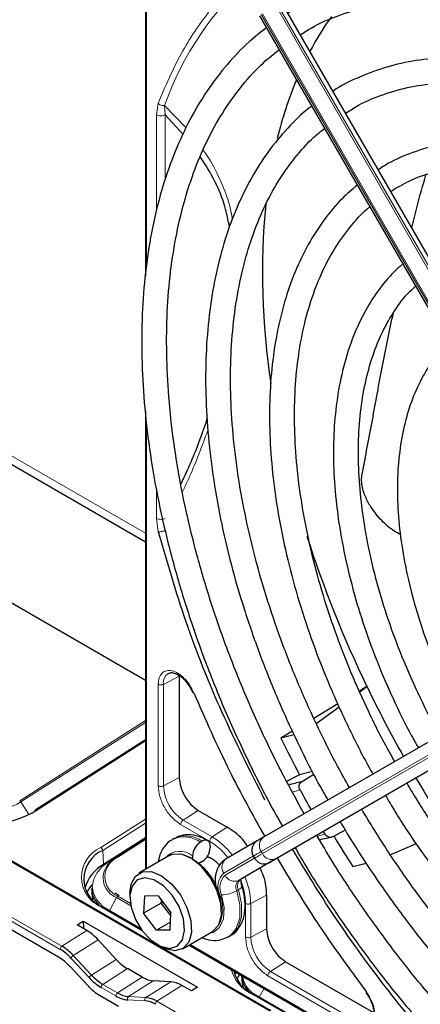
# Paper-space layout 'Blatt4' of a CAD drawing. Header units: millimetres. Extents: x 5 to 418, y 2 to 292.
# Tile 72 of 117: x 129 to 134, y 200 to 213. Entities that reach past the tile are written whole.
import ezdxf

# ---------------------------------------------------------------- set-up
doc = ezdxf.new("R2010")
doc.units = ezdxf.units.MM

psp = doc.layouts.new('Blatt4')

# ---------------------------------------------------------------- linework, layer by layer
at = {"color": 7, "linetype": 'Continuous', "lineweight": 25}
for p, q in [((130.513, 215.092), (130.513, 209.597)), ((136.334, 206.327), (132.338, 213.249)), ((132.038, 213.076), (136.034, 206.154)), ((131.017, 211.489), (130.777, 211.754)), ((122.179, 210.861), (130.513, 206.05)), ((130.513, 207.796), (130.513, 201.674)), ((130.513, 204.197), (128.567, 205.32)), ((132.191, 199.786), (123.234, 204.957)), ((136.089, 204.412), (132.092, 202.105)), ((130.966, 204.257), (130.966, 202.901)), ((131.116, 204.099), (131.145, 204.034)), ((136.279, 204.137), (132.283, 201.83)), ((133.474, 204.118), (133.373, 204.057)), ((133.378, 204.048), (133.474, 204.118)), ((133.085, 203.884), (132.764, 203.691)), ((132.795, 203.624), (133.102, 203.847)), ((132.479, 203.519), (132.324, 203.426)), ((132.5, 203.473), (132.324, 203.426)), ((130.513, 203.403), (129.041, 202.464)), ((129.353, 200.503), (124.788, 203.139)), ((132.573, 202.937), (132.401, 202.847)), ((132.745, 202.983), (132.573, 202.937)), ((132.599, 202.844), (132.765, 202.945)), ((128.996, 202.426), (129.035, 202.45)), ((131.219, 202.463), (131.608, 202.239)), ((132.914, 202.147), (132.894, 202.182)), ((133.183, 202.199), (133.016, 202.108)), ((130.513, 202.095), (129.954, 201.739)), ((130.513, 202.091), (130.029, 201.782)), ((130.897, 202.088), (130.874, 202.074)), ((131.272, 202.051), (131.249, 202.037)), ((131.378, 201.99), (131.378, 201.962)), ((132.006, 202.055), (131.592, 201.816)), ((134.132, 202.018), (133.79, 201.868)), ((130.827, 201.855), (130.427, 201.624)), ((131.143, 201.854), (131.143, 201.826)), ((131.955, 201.852), (131.972, 201.823)), ((131.272, 201.779), (131.249, 201.765)), ((131.339, 201.847), (131.378, 201.833)), ((132.196, 201.78), (131.783, 201.541)), ((132.244, 201.807), (132.183, 201.772)), ((133.285, 201.713), (133.465, 201.756)), ((129.795, 201.418), (129.796, 201.348)), ((129.796, 201.348), (129.811, 201.263)), ((130.161, 201.321), (130.111, 201.355)), ((130.306, 201.357), (130.306, 201.302)), ((132.133, 201.329), (132.133, 200.88)), ((130.5, 201.319), (130.489, 201.089)), ((130.725, 201.225), (130.489, 201.089)), ((130.682, 201.321), (130.5, 201.319)), ((130.682, 201.321), (130.853, 201.094)), ((130.725, 201.225), (130.727, 201.261)), ((130.75, 201.231), (130.725, 201.225)), ((130.851, 201.058), (130.725, 201.225)), ((130.452, 200.88), (129.937, 201.178)), ((130.661, 200.862), (130.489, 201.089)), ((130.843, 200.864), (130.853, 201.094)), ((129.601, 200.933), (129.681, 200.984)), ((129.73, 200.859), (129.601, 200.933)), ((129.681, 200.984), (131.209, 200.103)), ((129.681, 200.984), (129.685, 200.885)), ((130.847, 200.97), (130.661, 200.862)), ((130.467, 200.859), (130.449, 200.869)), ((130.843, 200.864), (130.661, 200.862)), ((131.01, 200.613), (131.411, 200.845)), ((130.122, 200.473), (129.881, 200.735)), ((130.671, 200.67), (130.718, 200.642)), ((131.624, 200.775), (131.647, 200.789)), ((131.096, 200.663), (136.395, 197.604)), ((132.386, 200.442), (133.56, 199.764)), ((129.504, 200.38), (129.747, 200.119)), ((130.47, 200.235), (130.272, 200.349)), ((130.852, 200.175), (130.619, 200.186)), ((131.798, 200.258), (131.8, 200.192)), ((131.8, 200.192), (131.815, 200.107)), ((131.129, 200.051), (131, 200.126)), ((131.209, 200.103), (131.129, 200.051)), ((132.471, 199.715), (131.94, 200.021)), ((133.457, 200.031), (133.498, 199.973)), ((129.898, 199.995), (130.154, 199.848))]:
    psp.add_line(p, q, dxfattribs=at)
at = {"color": 7, "linetype": 'Continuous', "lineweight": 18}
for p, q in [((130.528, 215.076), (130.528, 209.751)), ((136.256, 206.282), (132.259, 213.204)), ((132.283, 213.218), (136.279, 206.296)), ((136.058, 206.168), (132.061, 213.09)), ((132.078, 213.1), (136.075, 206.177)), ((130.661, 211.754), (130.684, 211.906)), ((131.058, 211.579), (130.77, 211.876)), ((130.777, 211.754), (130.77, 211.876)), ((130.661, 210.462), (130.661, 211.754)), ((130.777, 210.885), (130.777, 211.754)), ((122.277, 210.917), (130.513, 206.163)), ((130.528, 207.648), (130.528, 201.682)), ((130.661, 206.363), (130.661, 206.749)), ((130.684, 206.185), (130.661, 206.363)), ((132.173, 199.784), (123.217, 204.955)), ((130.966, 204.257), (130.754, 204.146)), ((132.061, 201.913), (136.058, 204.221)), ((130.685, 202.791), (130.685, 204.147)), ((130.754, 202.79), (130.754, 204.146)), ((136.075, 204.192), (132.078, 201.885)), ((132.259, 201.816), (136.256, 204.124)), ((128.833, 202.592), (130.513, 203.664)), ((130.513, 203.636), (128.85, 202.575)), ((124.776, 203.316), (129.398, 200.647)), ((130.513, 203.391), (129.058, 202.463)), ((129.376, 200.606), (124.753, 203.274)), ((130.966, 202.901), (130.754, 202.79)), ((132.58, 202.737), (132.477, 202.708)), ((128.955, 202.406), (128.85, 202.575)), ((131.219, 202.463), (131.017, 202.334)), ((129.918, 201.966), (130.513, 202.345)), ((130.513, 202.29), (129.943, 201.926)), ((131.372, 202.05), (130.984, 202.274)), ((131.406, 202.11), (131.017, 202.334)), ((131.608, 202.239), (131.406, 202.11)), ((132.809, 202.119), (132.914, 202.147)), ((130.513, 202.091), (130.029, 201.782)), ((130.127, 201.838), (130.513, 202.084)), ((130.513, 202.072), (130.143, 201.836)), ((129.954, 201.739), (129.943, 201.926)), ((131.561, 201.625), (131.955, 201.852)), ((132.078, 201.885), (132.061, 201.913)), ((129.955, 201.718), (129.954, 201.739)), ((130.029, 201.782), (130.127, 201.838)), ((130.029, 201.782), (130.029, 201.782)), ((131.971, 201.823), (131.578, 201.596)), ((131.759, 201.527), (132.173, 201.766)), ((132.212, 201.789), (132.272, 201.823)), ((132.272, 201.823), (132.275, 201.825)), ((131.783, 201.541), (131.759, 201.527)), ((131.758, 201.404), (131.734, 201.39)), ((131.92, 201.219), (132.133, 201.329)), ((130.032, 201.123), (130.127, 201.3)), ((130.318, 201.19), (130.127, 201.3)), ((130.143, 201.319), (130.312, 201.221)), ((131.852, 200.771), (131.852, 201.22)), ((131.92, 200.77), (131.92, 201.219)), ((130.449, 200.869), (129.919, 201.175)), ((129.73, 200.859), (129.398, 200.647)), ((131.92, 200.77), (132.133, 200.88)), ((129.881, 200.735), (129.549, 200.524)), ((131.111, 200.672), (136.253, 197.703)), ((129.76, 200.23), (129.517, 200.491)), ((129.549, 200.524), (129.792, 200.263)), ((130.122, 200.473), (129.792, 200.263)), ((132.386, 200.442), (132.184, 200.313)), ((130.272, 200.349), (129.943, 200.139)), ((133.358, 199.636), (132.184, 200.313)), ((130.47, 200.235), (130.142, 200.025)), ((130.619, 200.186), (130.289, 199.976)), ((130.852, 200.175), (130.521, 199.963)), ((133.324, 199.575), (132.15, 200.253)), ((130.119, 199.984), (129.921, 200.098)), ((129.943, 200.139), (130.142, 200.025)), ((131, 200.126), (130.668, 199.914)), ((132.453, 199.713), (131.922, 200.019)), ((132.035, 199.966), (132.099, 200.084)), ((130.508, 199.919), (130.277, 199.931)), ((130.289, 199.976), (130.521, 199.963)), ((130.668, 199.914), (131.565, 199.396))]:
    psp.add_line(p, q, dxfattribs=at)
at = {"color": 7, "linetype": 'Continuous', "lineweight": 25, "flags": 128}
for points in [[(132.092, 202.105), (132.069, 202.091), (132.049, 202.08), (132.033, 202.07), (132.021, 202.064), (132.017, 202.061)], [(131.411, 200.845), (131.416, 200.848), (131.493, 200.932), (131.529, 201.062), (131.521, 201.223), (131.47, 201.398), (131.38, 201.568), (131.262, 201.714), (131.129, 201.82), (130.995, 201.876), (130.874, 201.874), (130.827, 201.855)], [(130.008, 201.734), (130.049, 201.778), (130.127, 201.838)], [(131.249, 201.765), (131.228, 201.755), (131.225, 201.755)], [(131.414, 201.813), (131.414, 201.813), (131.338, 201.843)], [(132.173, 201.766), (132.195, 201.779), (132.213, 201.789), (132.228, 201.798), (132.239, 201.804), (132.244, 201.807)], [(132.271, 201.822), (132.267, 201.821), (132.256, 201.814), (132.24, 201.805), (132.22, 201.793), (132.196, 201.78)], [(132.283, 201.83), (132.261, 201.817), (132.242, 201.806), (132.227, 201.798), (132.216, 201.791), (132.209, 201.787), (132.206, 201.785), (132.206, 201.785)], [(132.25, 201.81), (132.249, 201.81), (132.244, 201.807)], [(132.272, 201.823), (132.277, 201.826), (132.279, 201.827)], [(130.306, 201.357), (130.321, 201.476), (130.379, 201.585), (130.473, 201.643), (130.594, 201.645), (130.728, 201.589), (130.862, 201.483), (130.98, 201.337), (131.069, 201.167), (131.121, 200.992), (131.129, 200.831), (131.092, 200.701), (131.015, 200.616), (130.906, 200.586), (130.906, 200.586)], [(129.798, 201.469), (129.767, 201.427), (129.732, 201.364)], [(130.837, 200.62), (130.939, 200.65), (131.008, 200.733), (131.036, 200.859), (131.021, 201.013), (130.963, 201.177), (130.87, 201.331), (130.753, 201.455), (130.627, 201.536), (130.505, 201.563), (130.404, 201.533), (130.335, 201.45), (130.306, 201.324), (130.322, 201.17), (130.38, 201.006), (130.472, 200.852), (130.589, 200.728), (130.716, 200.647), (130.837, 200.62)], [(130.906, 200.586), (130.776, 200.614), (130.718, 200.642)], [(131.718, 200.304), (131.717, 200.301), (131.707, 200.267)], [(131.772, 200.273), (131.77, 200.271), (131.735, 200.208)]]:
    psp.add_lwpolyline(points, dxfattribs=at)
at = {"color": 7, "linetype": 'Continuous', "lineweight": 18, "flags": 128}
for points in [[(131.143, 201.826), (131.008, 201.877), (130.964, 201.881)], [(132.078, 201.885), (132.048, 201.867), (132.022, 201.852), (132.002, 201.84), (131.986, 201.832), (131.977, 201.826), (131.972, 201.824), (131.972, 201.823)], [(130.029, 201.782), (129.933, 201.708), (129.862, 201.625), (129.818, 201.536), (129.803, 201.444), (129.818, 201.353), (129.862, 201.266), (129.934, 201.187), (129.966, 201.161)], [(132.183, 201.772), (132.178, 201.769), (132.177, 201.768)], [(132.206, 201.785), (132.207, 201.786), (132.212, 201.789)], [(132.244, 201.807), (132.246, 201.808), (132.25, 201.81), (132.25, 201.81)], [(131.531, 201.336), (131.565, 201.165), (131.556, 201.014), (131.505, 200.899), (131.417, 200.831), (131.364, 200.818)], [(131.624, 200.776), (131.645, 200.789), (131.728, 200.887), (131.773, 201.027), (131.775, 201.2), (131.734, 201.39)], [(131.758, 201.404), (131.798, 201.213), (131.796, 201.041), (131.752, 200.9), (131.669, 200.803), (131.647, 200.789)], [(131.758, 201.404), (131.777, 201.416), (131.791, 201.428), (131.801, 201.439), (131.805, 201.449), (131.804, 201.455)], [(130.457, 200.873), (130.454, 200.872), (130.449, 200.869)]]:
    psp.add_lwpolyline(points, dxfattribs=at)
at = {"color": 7, "linetype": 'Continuous', "lineweight": 18}
for centre, radius, start, end in [((134.691, 210.491), 4.159, 131.1389, 160.5535), ((130.901, 204.165), 0.149, 119.5203, 187.4277), ((131.326, 202.816), 0.572, 182.6055, 237.3945), ((128.383, 203.37), 0.922, 242.9955, 300.4232), ((128.806, 202.549), 0.0513, 30.705, 58.1427), ((129.048, 202.45), 0.016, 52.8504, 115.9599), ((131.053, 201.751), 0.371, 53.8215, 114.8681), ((131.029, 201.737), 0.372, 53.8639, 114.4166), ((130.904, 201.284), 0.966, 36.9374, 58.7266), ((132.174, 201.993), 0.138, 126.3512, 215.1851), ((130.088, 201.571), 0.43, 113.3057, 246.8237), ((129.889, 201.92), 0.0539, 6.3421, 57.7135), ((130.975, 201.657), 0.259, 49.5168, 138.472), ((249.623, -1.733), 235.143, 119.99706, 120.02687), ((132.204, 201.943), 0.138, 204.8163, 293.6431), ((130.226, 201.56), 0.278, 141.5144, 249.2648), ((130.254, 201.577), 0.282, 113.3057, 246.8237), ((130.133, 201.823), 0.0166, 53.8189, 113.1032), ((131.674, 201.704), 0.138, 126.3512, 215.1851), ((131.726, 201.447), 0.243, 132.8448, 206.7507), ((131.727, 201.435), 0.219, 132.8448, 206.7507), ((131.704, 201.654), 0.138, 204.8163, 293.6431), ((131.838, 201.442), 0.116, 132.8448, 206.7507), ((131.861, 201.456), 0.116, 132.8448, 206.7507), ((130.954, 201.197), 0.966, 1.2756, 23.0651), ((131.06, 201.153), 0.486, 335.2571, 22.2569), ((131.529, 201.751), 0.415, 270.2974, 299.6447), ((130.172, 201.277), 0.0499, 124.2195, 152.669), ((129.93, 201.162), 0.0173, 66.2305, 129.0417), ((132.492, 200.796), 0.572, 182.6055, 237.3945), ((129.427, 200.605), 0.0511, 124.2872, 179.1791), ((129.603, 200.439), 0.0999, 122.3324, 149.186), ((132.137, 200.463), 0.493, 194.6896, 244.2739), ((129.846, 200.178), 0.0999, 122.3324, 149.186), ((132.185, 200.319), 0.381, 190.2396, 235.6526), ((129.972, 200.097), 0.0511, 124.2872, 179.1791), ((130.17, 199.983), 0.0511, 124.2872, 179.1791), ((131.933, 200.005), 0.0173, 66.2305, 129.0417), ((130.313, 199.945), 0.0384, 127.2724, 201.6137), ((130.544, 199.933), 0.0384, 127.2724, 201.6137), ((130.697, 199.872), 0.0511, 124.2872, 179.1791)]:
    psp.add_arc(centre, radius, start, end, dxfattribs=at)
at = {"color": 7, "linetype": 'Continuous', "lineweight": 25}
for centre, radius, start, end in [((136.286, 210.709), 4.044, 144.3658, 152.1043), ((137.445, 210.176), 5.321, 157.4172, 166.3185), ((141.558, 209.632), 9.481, 174.3812, 188.9115), ((147.405, 210.852), 15.473, 197.7847, 205.8004), ((148.228, 211.23), 16.379, 205.7377, 209.4232), ((147.854, 211.018), 17.287, 206.0504, 207.8702), ((133.975, 197.004), 6, 103.2629, 104.9551), ((148.255, 211.242), 16.409, 210.5767, 213.4166), ((147.06, 210.554), 16.455, 208.3633, 209.4201), ((128.372, 203.631), 1.355, 242.9955, 300.4232), ((129.05, 202.452), 0.0152, 128.2019, 187.8532), ((147.94, 211.061), 17.383, 210.9624, 212.5311), ((131.373, 201.843), 0.231, 122.6055, 177.3945), ((131.314, 202), 0.0655, 350.786, 129.2033), ((134.256, 196.503), 5.741, 102.4754, 104.2639), ((130.107, 201.546), 0.415, 113.3057, 246.8237), ((131.148, 201.973), 0.231, 302.6055, 357.3945), ((130.199, 201.288), 0.513, 118.4714, 164.6503), ((130.719, 201.119), 0.812, 0.4785, 59.5161), ((224.099, 42.726), 183.696, 119.99714, 120.02671), ((130.134, 201.437), 0.34, 183.1764, 225.6546), ((129.058, 200.073), 0.621, 42.3194, 59.199), ((129.058, 200.076), 0.665, 42.3194, 59.199), ((129.012, 199.932), 0.665, 42.3194, 59.199), ((132.153, 200.435), 0.474, 194.2207, 244.3122), ((130.284, 200.707), 0.709, 222.3194, 239.199), ((130.284, 200.711), 0.665, 222.3194, 239.199), ((132.138, 200.281), 0.34, 183.1764, 225.6546), ((130.238, 200.567), 0.665, 222.3194, 239.199), ((130.32, 200.314), 0.339, 238.3709, 264.8776), ((130.309, 200.292), 0.362, 238.3709, 264.8776), ((130.48, 199.603), 0.317, 58.3709, 84.8776), ((130.49, 199.625), 0.339, 58.3709, 84.8776)]:
    psp.add_arc(centre, radius, start, end, dxfattribs=at)
for centre, start_param, end_param in [((129.742, 200.458), 5.044823, 5.481156), ((130.26, 200.75), 1.903231, 2.339563), ((130.458, 200.636), 2.339563, 2.775895), ((131.012, 199.725), 5.481156, 5.917488)]:
    psp.add_ellipse(centre, major_axis=(-0.263, 0.425), ratio=0.556886, start_param=start_param, end_param=end_param, dxfattribs=at)
at = {"color": 7, "linetype": 'Continuous', "lineweight": 18}
for points, knots in [([(131.972, 213.728), (131.925, 213.695), (131.701, 213.538), (131.367, 213.154), (130.974, 212.587), (130.78, 212.132), (130.684, 211.906)], [0, 0, 0, 0, 0.081439, 0.388222, 0.695006, 1, 1, 1, 1]), ([(131.679, 210.359), (131.667, 210.417), (131.629, 210.607), (131.511, 210.893), (131.39, 211.141), (131.301, 211.258), (131.286, 211.278)], [0, 0, 0, 0, 0.162753, 0.526181, 0.917131, 1, 1, 1, 1]), ([(131.006, 206.709), (131.039, 206.78), (131.168, 207.053), (131.271, 207.33), (131.347, 207.536)], [0, 0, 0, 0, 0.257532, 1, 1, 1, 1]), ([(130.77, 206.197), (130.762, 206.194), (130.747, 206.189), (130.723, 206.185), (130.701, 206.183), (130.69, 206.184), (130.684, 206.185)], [0, 0, 0, 0, 0.25, 0.5, 0.75, 1, 1, 1, 1]), ([(130.685, 204.147), (130.687, 204.177), (130.692, 204.238), (130.733, 204.301), (130.794, 204.333), (130.869, 204.331), (130.951, 204.296), (131.034, 204.229), (131.109, 204.138), (131.143, 204.068), (131.159, 204.034)], [0, 0, 0, 0, 0.121712, 0.25, 0.378287, 0.5, 0.621712, 0.75, 0.878287, 1, 1, 1, 1]), ([(130.984, 202.274), (130.945, 202.302), (130.866, 202.357), (130.767, 202.494), (130.698, 202.648), (130.689, 202.744), (130.685, 202.791)], [0, 0, 0, 0, 0.25, 0.5, 0.75, 1, 1, 1, 1]), ([(130.685, 202.791), (130.69, 202.789), (130.7, 202.785), (130.719, 202.782), (130.738, 202.784), (130.748, 202.788), (130.754, 202.79)], [0, 0, 0, 0, 0.2499974, 0.4999983, 0.7499991, 1, 1, 1, 1]), ([(131.616, 201.83), (131.594, 201.857), (131.52, 201.949), (131.433, 202.008), (131.372, 202.05)], [0, 0, 0, 0, 0.297421, 1, 1, 1, 1]), ([(131.852, 201.22), (131.847, 201.293), (131.84, 201.388), (131.802, 201.488), (131.794, 201.511)], [0, 0, 0, 0, 0.771732, 1, 1, 1, 1]), ([(131.852, 201.22), (131.857, 201.217), (131.867, 201.213), (131.886, 201.211), (131.905, 201.212), (131.915, 201.216), (131.92, 201.219)], [0, 0, 0, 0, 0.2499918, 0.4999946, 0.7499973, 1, 1, 1, 1]), ([(133.463, 200.043), (133.484, 200.012), (133.528, 199.947), (133.57, 199.837), (133.586, 199.732), (133.575, 199.643), (133.54, 199.577), (133.482, 199.54), (133.406, 199.537), (133.351, 199.563), (133.324, 199.575)], [0, 0, 0, 0, 0.121713, 0.25, 0.378287, 0.5, 0.621713, 0.75, 0.878287, 1, 1, 1, 1])]:
    psp.add_open_spline(points, degree=3, knots=knots, dxfattribs=at)
at = {"color": 7, "linetype": 'Continuous', "lineweight": 25}
for points, knots in [([(142.004, 207.828), (141.934, 207.947), (141.744, 208.27), (141.407, 208.778), (140.997, 209.348), (140.566, 209.893), (140.116, 210.411), (139.651, 210.899), (139.173, 211.354), (138.684, 211.773), (138.186, 212.154), (137.683, 212.496), (137.178, 212.795), (136.672, 213.051), (136.169, 213.262), (135.671, 213.426), (135.182, 213.542), (134.704, 213.61), (134.24, 213.629), (133.792, 213.598), (133.364, 213.52), (132.96, 213.391), (132.643, 213.254), (132.472, 213.144), (132.418, 213.11)], [0, 0, 0, 0, 0.0278357, 0.0754043, 0.1229765, 0.1705551, 0.2181426, 0.2657419, 0.3133555, 0.3609855, 0.4086337, 0.4563008, 0.5039862, 0.5516866, 0.5993949, 0.6470941, 0.6947631, 0.7423727, 0.7898868, 0.8372681, 0.8844871, 0.931535, 0.9784341, 1, 1, 1, 1]), ([(132.585, 212.821), (132.632, 212.852), (132.79, 212.955), (133.085, 213.082), (133.469, 213.202), (133.875, 213.272), (134.301, 213.295), (134.743, 213.271), (135.199, 213.198), (135.667, 213.079), (136.145, 212.914), (136.629, 212.703), (137.117, 212.447), (137.605, 212.149), (138.093, 211.809), (138.575, 211.43), (139.051, 211.013), (139.516, 210.562), (139.968, 210.077), (140.405, 209.563), (140.825, 209.022), (141.222, 208.457), (141.519, 208.002), (141.675, 207.731), (141.715, 207.662)], [0, 0, 0, 0, 0.02099, 0.069851, 0.118688, 0.167389, 0.215899, 0.264215, 0.312366, 0.360395, 0.408346, 0.456251, 0.504137, 0.552018, 0.599903, 0.6478, 0.695711, 0.743637, 0.791578, 0.839533, 0.887498, 0.935471, 0.983451, 1, 1, 1, 1]), ([(132.131, 212.914), (132.053, 212.854), (131.865, 212.708), (131.6, 212.427), (131.334, 212.08), (131.102, 211.691), (130.904, 211.266), (130.741, 210.804), (130.614, 210.31), (130.524, 209.786), (130.472, 209.234), (130.457, 208.659), (130.481, 208.063), (130.541, 207.45), (130.639, 206.823), (130.774, 206.185), (130.944, 205.541), (131.149, 204.893), (131.387, 204.245), (131.658, 203.601), (131.961, 202.965), (132.192, 202.514), (132.329, 202.281), (132.346, 202.251)], [0, 0, 0, 0, 0.035046, 0.084759, 0.134587, 0.184575, 0.234734, 0.285047, 0.335482, 0.386002, 0.436574, 0.487171, 0.537775, 0.588371, 0.638955, 0.689525, 0.740079, 0.79062, 0.841149, 0.891668, 0.94218, 0.992687, 1, 1, 1, 1]), ([(132.635, 202.418), (132.543, 202.585), (132.337, 202.955), (132.052, 203.542), (131.776, 204.172), (131.532, 204.807), (131.321, 205.443), (131.144, 206.075), (131.002, 206.7), (130.896, 207.315), (130.827, 207.915), (130.794, 208.498), (130.797, 209.06), (130.837, 209.598), (130.914, 210.108), (131.025, 210.588), (131.172, 211.036), (131.352, 211.448), (131.565, 211.824), (131.811, 212.159), (132.055, 212.428), (132.229, 212.566), (132.3, 212.622)], [0, 0, 0, 0, 0.042136, 0.093403, 0.144665, 0.195918, 0.24716, 0.298386, 0.349596, 0.400786, 0.451955, 0.503102, 0.554231, 0.605345, 0.656454, 0.707569, 0.758714, 0.80992, 0.861231, 0.912695, 0.964359, 1, 1, 1, 1]), ([(141.4, 207.479), (141.327, 207.602), (141.142, 207.914), (140.816, 208.397), (140.428, 208.925), (140.019, 209.426), (139.593, 209.9), (139.152, 210.342), (138.699, 210.75), (138.237, 211.121), (137.768, 211.452), (137.295, 211.743), (136.822, 211.99), (136.35, 212.192), (135.884, 212.347), (135.426, 212.455), (134.979, 212.514), (134.546, 212.524), (134.131, 212.484), (133.735, 212.397), (133.366, 212.257), (133.127, 212.146), (133.02, 212.069), (133.019, 212.069)], [0, 0, 0, 0, 0.032875, 0.083822, 0.134775, 0.185738, 0.236713, 0.287705, 0.338718, 0.389753, 0.440814, 0.491899, 0.543005, 0.594125, 0.645237, 0.696311, 0.747305, 0.798171, 0.848856, 0.899324, 0.949573, 0.99965, 1, 1, 1, 1]), ([(133.189, 211.774), (133.246, 211.811), (133.405, 211.913), (133.696, 212.032), (134.057, 212.133), (134.442, 212.184), (134.844, 212.188), (135.262, 212.144), (135.692, 212.054), (136.133, 211.916), (136.582, 211.733), (137.036, 211.506), (137.491, 211.235), (137.945, 210.922), (138.395, 210.57), (138.837, 210.18), (139.27, 209.756), (139.689, 209.299), (140.092, 208.813), (140.476, 208.301), (140.819, 207.801), (141.021, 207.464), (141.112, 207.313)], [0, 0, 0, 0, 0.02882, 0.081368, 0.133858, 0.186143, 0.238166, 0.289941, 0.341521, 0.392971, 0.444344, 0.49568, 0.547008, 0.598338, 0.649681, 0.701044, 0.752426, 0.803828, 0.855246, 0.906678, 0.95812, 1, 1, 1, 1]), ([(132.736, 211.867), (132.725, 211.859), (132.608, 211.776), (132.411, 211.577), (132.15, 211.267), (131.924, 210.913), (131.731, 210.522), (131.574, 210.095), (131.452, 209.635), (131.368, 209.144), (131.322, 208.627), (131.313, 208.086), (131.342, 207.524), (131.409, 206.947), (131.512, 206.357), (131.652, 205.757), (131.827, 205.153), (132.037, 204.547), (132.279, 203.943), (132.554, 203.346), (132.779, 202.897), (132.921, 202.654), (132.952, 202.601)], [0, 0, 0, 0, 0.005507, 0.059059, 0.112718, 0.166568, 0.22064, 0.274924, 0.329377, 0.383948, 0.438591, 0.493268, 0.547952, 0.602625, 0.657281, 0.711917, 0.766534, 0.821135, 0.875721, 0.930297, 0.984866, 1, 1, 1, 1]), ([(133.241, 202.768), (133.187, 202.863), (133.026, 203.145), (132.787, 203.63), (132.525, 204.217), (132.296, 204.809), (132.099, 205.401), (131.937, 205.99), (131.81, 206.571), (131.718, 207.141), (131.663, 207.696), (131.645, 208.232), (131.663, 208.746), (131.718, 209.233), (131.808, 209.692), (131.933, 210.119), (132.092, 210.511), (132.283, 210.868), (132.508, 211.183), (132.716, 211.419), (132.859, 211.533), (132.907, 211.571)], [0, 0, 0, 0, 0.028011, 0.083582, 0.139147, 0.1947, 0.250238, 0.305756, 0.361251, 0.416719, 0.472159, 0.52757, 0.582957, 0.638329, 0.6937, 0.749093, 0.80455, 0.860127, 0.915892, 0.971916, 1, 1, 1, 1]), ([(140.797, 207.131), (140.706, 207.281), (140.509, 207.605), (140.177, 208.081), (139.809, 208.559), (139.422, 209.009), (139.019, 209.429), (138.603, 209.816), (138.177, 210.167), (137.743, 210.479), (137.305, 210.75), (136.867, 210.978), (136.43, 211.16), (135.999, 211.296), (135.576, 211.383), (135.166, 211.421), (134.771, 211.41), (134.394, 211.35), (134.042, 211.238), (133.785, 211.126), (133.656, 211.038), (133.626, 211.017)], [0, 0, 0, 0, 0.047335, 0.102503, 0.157679, 0.212871, 0.268083, 0.323322, 0.378591, 0.433894, 0.489232, 0.544601, 0.599988, 0.65536, 0.710671, 0.765857, 0.820841, 0.875554, 0.929964, 0.984107, 1, 1, 1, 1]), ([(131.639, 210.25), (131.619, 210.344), (131.572, 210.564), (131.445, 210.885), (131.316, 211.084), (131.247, 211.189)], [0, 0, 0, 0, 0.258003, 0.608002, 1, 1, 1, 1]), ([(133.792, 210.73), (133.872, 210.778), (134.049, 210.885), (134.352, 210.993), (134.694, 211.066), (135.056, 211.089), (135.435, 211.065), (135.828, 210.994), (136.232, 210.877), (136.644, 210.713), (137.061, 210.505), (137.48, 210.254), (137.897, 209.961), (138.31, 209.629), (138.715, 209.26), (139.109, 208.857), (139.489, 208.423), (139.852, 207.962), (140.191, 207.475), (140.411, 207.141), (140.509, 206.966), (140.51, 206.965)], [0, 0, 0, 0, 0.047732, 0.104951, 0.162001, 0.218715, 0.275061, 0.331102, 0.386935, 0.442647, 0.498302, 0.553942, 0.609585, 0.665249, 0.720938, 0.776655, 0.832397, 0.88816, 0.943939, 0.999729, 1, 1, 1, 1]), ([(134.075, 210.241), (134.097, 210.337), (134.155, 210.58), (134.222, 210.811), (134.263, 210.951)], [0, 0, 0, 0, 0.39617, 1, 1, 1, 1]), ([(133.344, 210.813), (133.275, 210.754), (133.113, 210.617), (132.894, 210.35), (132.684, 210.024), (132.508, 209.658), (132.367, 209.258), (132.263, 208.824), (132.196, 208.361), (132.167, 207.873), (132.176, 207.362), (132.223, 206.834), (132.307, 206.291), (132.428, 205.739), (132.584, 205.18), (132.775, 204.62), (132.998, 204.061), (133.255, 203.51), (133.442, 203.138), (133.55, 202.955), (133.554, 202.948)], [0, 0, 0, 0, 0.043569, 0.102164, 0.161004, 0.220147, 0.279578, 0.339236, 0.399046, 0.458941, 0.518871, 0.578798, 0.638704, 0.698585, 0.758439, 0.81827, 0.87808, 0.937877, 0.997664, 1, 1, 1, 1]), ([(133.844, 203.116), (133.821, 203.157), (133.697, 203.37), (133.499, 203.769), (133.255, 204.309), (133.044, 204.854), (132.866, 205.4), (132.722, 205.941), (132.613, 206.474), (132.54, 206.995), (132.504, 207.498), (132.504, 207.981), (132.541, 208.44), (132.613, 208.87), (132.72, 209.27), (132.861, 209.635), (133.034, 209.964), (133.242, 210.251), (133.402, 210.436), (133.501, 210.513), (133.513, 210.521)], [0, 0, 0, 0, 0.01444, 0.075617, 0.136785, 0.197937, 0.259068, 0.32017, 0.381239, 0.442268, 0.503257, 0.564207, 0.625127, 0.686037, 0.746963, 0.807957, 0.869101, 0.930499, 0.992258, 1, 1, 1, 1]), ([(133.962, 209.77), (133.901, 209.714), (133.756, 209.584), (133.565, 209.331), (133.384, 209.019), (133.239, 208.669), (133.13, 208.286), (133.058, 207.871), (133.023, 207.43), (133.027, 206.966), (133.069, 206.484), (133.148, 205.988), (133.264, 205.483), (133.415, 204.973), (133.6, 204.462), (133.819, 203.956), (134.007, 203.566), (134.13, 203.352), (134.161, 203.299)], [0, 0, 0, 0, 0.0478773, 0.1129866, 0.1784738, 0.2443997, 0.3107133, 0.3773051, 0.4440603, 0.5108881, 0.5777215, 0.6445282, 0.711298, 0.7780299, 0.8447287, 0.9114016, 0.9780575, 1, 1, 1, 1]), ([(134.447, 203.464), (134.444, 203.469), (134.349, 203.629), (134.187, 203.959), (133.965, 204.448), (133.777, 204.943), (133.622, 205.437), (133.501, 205.925), (133.416, 206.404), (133.367, 206.868), (133.354, 207.313), (133.378, 207.734), (133.437, 208.128), (133.531, 208.49), (133.659, 208.82), (133.819, 209.11), (133.974, 209.326), (134.086, 209.429), (134.124, 209.463)], [0, 0, 0, 0, 0.002079, 0.070996, 0.1399, 0.208781, 0.277628, 0.346429, 0.415177, 0.483863, 0.552488, 0.62106, 0.689605, 0.758159, 0.826801, 0.895661, 0.964912, 1, 1, 1, 1]), ([(133.41, 206.953), (133.456, 207.193), (133.548, 207.676), (133.679, 208.401), (133.778, 208.874), (133.827, 209.109)], [0, 0, 0, 0, 0.33288, 0.667872, 1, 1, 1, 1]), ([(134.56, 208.708), (134.556, 208.704), (134.475, 208.637), (134.346, 208.465), (134.177, 208.194), (134.047, 207.881), (133.952, 207.535), (133.894, 207.159), (133.875, 206.757), (133.893, 206.335), (133.95, 205.896), (134.044, 205.447), (134.173, 204.991), (134.337, 204.536), (134.531, 204.084), (134.685, 203.792), (134.762, 203.646)], [0, 0, 0, 0, 0.004033, 0.07871, 0.15389, 0.229752, 0.306249, 0.383198, 0.460397, 0.537693, 0.614972, 0.6922, 0.769368, 0.846482, 0.923554, 1, 1, 1, 1]), ([(130.988, 206.819), (131.017, 206.882), (131.137, 207.138), (131.255, 207.431), (131.329, 207.659), (131.339, 207.691)], [0, 0, 0, 0, 0.220983, 0.888734, 1, 1, 1, 1]), ([(133.924, 206.147), (133.896, 206.161), (133.805, 206.207), (133.67, 206.327), (133.54, 206.484), (133.45, 206.649), (133.406, 206.786), (133.401, 206.895), (133.408, 206.941), (133.41, 206.953)], [0, 0, 0, 0, 0.108489, 0.357548, 0.606037, 0.752666, 0.900362, 0.972485, 1, 1, 1, 1]), ([(130.684, 206.185), (130.8, 205.785), (131.033, 204.984), (131.512, 203.778), (131.908, 202.995), (132.106, 202.604)], [0, 0, 0, 0, 0.333225, 0.666786, 1, 1, 1, 1]), ([(130.828, 204.291), (130.834, 204.295), (130.85, 204.305), (130.893, 204.301), (130.949, 204.278), (131, 204.242), (131.058, 204.187), (131.094, 204.133), (131.116, 204.099)], [0, 0, 0, 0, 0.0961498, 0.3048312, 0.4765855, 0.6155959, 0.7538054, 1, 1, 1, 1]), ([(131.159, 204.034), (131.312, 203.684), (131.597, 203.033), (131.946, 202.404), (132.108, 202.113)], [0, 0, 0, 0, 0.537183, 1, 1, 1, 1]), ([(132.58, 202.737), (132.576, 202.747), (132.567, 202.767), (132.568, 202.799), (132.578, 202.827), (132.592, 202.839), (132.599, 202.844)], [0, 0, 0, 0, 0.250494, 0.503104, 0.754115, 1, 1, 1, 1]), ([(140.256, 198.841), (140.203, 198.822), (140.043, 198.764), (139.752, 198.719), (139.387, 198.703), (139.005, 198.737), (138.61, 198.817), (138.204, 198.944), (137.798, 199.114), (137.51, 199.263), (137.287, 199.39), (137.057, 199.529), (136.705, 199.768), (136.291, 200.093), (135.884, 200.454), (135.488, 200.851), (135.105, 201.279), (134.738, 201.734), (134.394, 202.216), (134.151, 202.583), (134.031, 202.792), (134.011, 202.827)], [0, 0, 0, 0, 0.0312195, 0.0937094, 0.1558118, 0.2175192, 0.2789133, 0.3400995, 0.4011689, 0.4589251, 0.4666089, 0.4986054, 0.5595961, 0.6206246, 0.681681, 0.7427677, 0.8038827, 0.8650219, 0.92618, 0.9873509, 1, 1, 1, 1]), ([(133.723, 202.661), (133.766, 202.588), (133.911, 202.338), (134.186, 201.93), (134.544, 201.441), (134.923, 200.978), (135.319, 200.544), (135.73, 200.142), (136.152, 199.775), (136.583, 199.445), (136.926, 199.218), (137.201, 199.054), (137.476, 198.902), (137.845, 198.727), (138.279, 198.566), (138.707, 198.451), (139.125, 198.386), (139.529, 198.369), (139.915, 198.404), (140.216, 198.464), (140.378, 198.528), (140.426, 198.548)], [0, 0, 0, 0, 0.024893, 0.0846812, 0.1444768, 0.2042859, 0.2641149, 0.3239696, 0.3838555, 0.443777, 0.5037362, 0.5251768, 0.5567848, 0.6167854, 0.676812, 0.7368027, 0.796699, 0.8564237, 0.9158939, 0.9750476, 1, 1, 1, 1]), ([(140.864, 197.788), (140.83, 197.774), (140.682, 197.711), (140.396, 197.649), (140.011, 197.603), (139.605, 197.607), (139.185, 197.659), (138.752, 197.758), (138.31, 197.903), (137.868, 198.09), (137.544, 198.257), (137.292, 198.4), (137.032, 198.557), (136.649, 198.814), (136.199, 199.16), (135.755, 199.543), (135.32, 199.962), (134.899, 200.414), (134.493, 200.895), (134.105, 201.403), (133.739, 201.93), (133.515, 202.296), (133.405, 202.477)], [0, 0, 0, 0, 0.017316, 0.07398, 0.130407, 0.186548, 0.242429, 0.298112, 0.353664, 0.409142, 0.461634, 0.472322, 0.501413, 0.556837, 0.61229, 0.667762, 0.723255, 0.77877, 0.834303, 0.889852, 0.945412, 1, 1, 1, 1]), ([(133.118, 202.312), (133.142, 202.27), (133.275, 202.036), (133.544, 201.627), (133.921, 201.089), (134.322, 200.576), (134.741, 200.09), (135.176, 199.634), (135.625, 199.211), (136.083, 198.824), (136.55, 198.476), (136.915, 198.236), (137.207, 198.063), (137.5, 197.902), (137.898, 197.71), (138.368, 197.528), (138.831, 197.392), (139.285, 197.305), (139.726, 197.268), (140.152, 197.278), (140.558, 197.341), (140.852, 197.415), (141.003, 197.482), (141.033, 197.495)], [0, 0, 0, 0, 0.011961, 0.066529, 0.121102, 0.175682, 0.230275, 0.284884, 0.339513, 0.394165, 0.448844, 0.503549, 0.521416, 0.550246, 0.604978, 0.659732, 0.714464, 0.769138, 0.823706, 0.878111, 0.932303, 0.986256, 1, 1, 1, 1]), ([(131.347, 202.058), (131.319, 202.073), (131.245, 202.112), (131.122, 202.14), (130.996, 202.136), (130.931, 202.101), (130.905, 202.086)], [0, 0, 0, 0, 0.190542, 0.5063446, 0.8010691, 1, 1, 1, 1]), ([(131.879, 201.982), (131.857, 202.015), (131.779, 202.127), (131.679, 202.193), (131.608, 202.239)], [0, 0, 0, 0, 0.292389, 1, 1, 1, 1]), ([(141.47, 196.738), (141.413, 196.714), (141.234, 196.638), (140.907, 196.561), (140.495, 196.505), (140.063, 196.5), (139.615, 196.541), (139.154, 196.63), (138.683, 196.766), (138.203, 196.947), (137.755, 197.157), (137.382, 197.359), (137.009, 197.583), (136.598, 197.857), (136.113, 198.222), (135.635, 198.626), (135.166, 199.066), (134.709, 199.539), (134.266, 200.043), (133.84, 200.575), (133.435, 201.132), (133.089, 201.647), (132.89, 201.983), (132.809, 202.119)], [0, 0, 0, 0, 0.024672, 0.076861, 0.128877, 0.180683, 0.232288, 0.283733, 0.335065, 0.386327, 0.437551, 0.476812, 0.503694, 0.554892, 0.606112, 0.657347, 0.708597, 0.759864, 0.811146, 0.86244, 0.913744, 0.965056, 1, 1, 1, 1]), ([(133.016, 202.108), (133.008, 202.105), (132.991, 202.098), (132.962, 202.104), (132.934, 202.12), (132.921, 202.138), (132.914, 202.147)], [0, 0, 0, 0, 0.243701, 0.495029, 0.749466, 1, 1, 1, 1]), ([(130.878, 202.071), (130.867, 202.067), (130.814, 202.044), (130.748, 201.96), (130.697, 201.863), (130.69, 201.794), (130.688, 201.774)], [0, 0, 0, 0, 0.102144, 0.476357, 0.846892, 1, 1, 1, 1]), ([(132.02, 202.063), (132.018, 202.062), (132.012, 202.058), (132.011, 202.058), (132.01, 202.057), (132.01, 202.057), (132.01, 202.057), (132.009, 202.056), (132.008, 202.056), (132.003, 202.053), (131.99, 202.044), (131.971, 202.027), (131.951, 201.997), (131.935, 201.956), (131.935, 201.907), (131.943, 201.868), (131.956, 201.853), (131.957, 201.851)], [0, 0, 0, 0, 0.076727, 0.195946, 0.240679, 0.26028, 0.269601, 0.276251, 0.279866, 0.286552, 0.331181, 0.417981, 0.523048, 0.65974, 0.813858, 0.979318, 1, 1, 1, 1]), ([(135.11, 198.535), (134.863, 198.789), (134.369, 199.298), (133.673, 200.152), (133.034, 201.033), (132.659, 201.649), (132.48, 201.943)], [0, 0, 0, 0, 0.254215, 0.509942, 0.76567, 1, 1, 1, 1]), ([(132.515, 201.963), (132.56, 201.885), (132.723, 201.601), (133.032, 201.131), (133.437, 200.556), (133.864, 200.005), (134.31, 199.482), (134.773, 198.988), (135.249, 198.526), (135.736, 198.1), (136.232, 197.711), (136.713, 197.376), (137.117, 197.127), (137.522, 196.902), (137.948, 196.694), (138.45, 196.493), (138.946, 196.339), (139.433, 196.232), (139.909, 196.174), (140.37, 196.165), (140.814, 196.204), (141.235, 196.297), (141.512, 196.378), (141.639, 196.44), (141.642, 196.441)], [0, 0, 0, 0, 0.01943, 0.069936, 0.120444, 0.170959, 0.221483, 0.272019, 0.322569, 0.373136, 0.423723, 0.474329, 0.518625, 0.545295, 0.595931, 0.646585, 0.697225, 0.747827, 0.79836, 0.848782, 0.899057, 0.949155, 0.999073, 1, 1, 1, 1]), ([(131.378, 201.833), (131.418, 201.809), (131.463, 201.781), (131.499, 201.731), (131.503, 201.724)], [0, 0, 0, 0, 0.86542, 1, 1, 1, 1]), ([(131.592, 201.816), (131.567, 201.798), (131.512, 201.757), (131.461, 201.66), (131.438, 201.548), (131.451, 201.469), (131.456, 201.433)], [0, 0, 0, 0, 0.216325, 0.485292, 0.762016, 1, 1, 1, 1]), ([(131.974, 201.822), (131.984, 201.808), (132.002, 201.782), (132.041, 201.759), (132.078, 201.749), (132.109, 201.748), (132.135, 201.751), (132.154, 201.757), (132.166, 201.763), (132.173, 201.766), (132.175, 201.767), (132.176, 201.768), (132.176, 201.768), (132.177, 201.768), (132.177, 201.769), (132.178, 201.769), (132.181, 201.771), (132.183, 201.772)], [0, 0, 0, 0, 0.160331, 0.301129, 0.418065, 0.516796, 0.597793, 0.66009, 0.702454, 0.725048, 0.729391, 0.732453, 0.736188, 0.742751, 0.759218, 0.834358, 1, 1, 1, 1]), ([(132.277, 201.82), (132.447, 201.536), (132.816, 200.921), (133.237, 200.35), (133.463, 200.043)], [0, 0, 0, 0, 0.461609, 1, 1, 1, 1]), ([(132.133, 201.329), (132.129, 201.413), (132.122, 201.532), (132.063, 201.657), (132.046, 201.693)], [0, 0, 0, 0, 0.707408, 1, 1, 1, 1]), ([(131.804, 201.455), (131.8, 201.469), (131.793, 201.498), (131.792, 201.519), (131.792, 201.53)], [0, 0, 0, 0, 0.466112, 1, 1, 1, 1]), ([(131.642, 200.79), (131.65, 200.794), (131.701, 200.814), (131.768, 200.894), (131.83, 201.018), (131.852, 201.17), (131.841, 201.32), (131.814, 201.418), (131.804, 201.455)], [0, 0, 0, 0, 0.041234, 0.239064, 0.434016, 0.639916, 0.860239, 1, 1, 1, 1]), ([(131.269, 200.763), (131.309, 200.749), (131.395, 200.721), (131.52, 200.726), (131.591, 200.763), (131.623, 200.779)], [0, 0, 0, 0, 0.335794, 0.704655, 1, 1, 1, 1]), ([(133.498, 199.973), (133.517, 199.937), (133.542, 199.887), (133.561, 199.814), (133.569, 199.759), (133.566, 199.704), (133.553, 199.661), (133.537, 199.634), (133.523, 199.628), (133.519, 199.626)], [0, 0, 0, 0, 0.239572, 0.332572, 0.478423, 0.621081, 0.767924, 0.927133, 1, 1, 1, 1])]:
    psp.add_open_spline(points, degree=3, knots=knots, dxfattribs=at)
at = {"color": 7, "linetype": 'Continuous', "lineweight": 18}
for points in [[(130.684, 211.906), (130.69, 211.901), (130.701, 211.891), (130.723, 211.88), (130.747, 211.875), (130.762, 211.875), (130.77, 211.876)], [(130.661, 211.754), (130.669, 211.75), (130.686, 211.742), (130.719, 211.739), (130.751, 211.742), (130.769, 211.75), (130.777, 211.754)], [(130.777, 206.363), (130.769, 206.359), (130.751, 206.351), (130.719, 206.348), (130.686, 206.352), (130.669, 206.359), (130.661, 206.363)], [(130.685, 204.147), (130.69, 204.145), (130.7, 204.14), (130.719, 204.138), (130.738, 204.14), (130.748, 204.144), (130.754, 204.146)], [(130.984, 202.274), (130.984, 202.279), (130.985, 202.29), (130.993, 202.308), (131.004, 202.324), (131.013, 202.331), (131.017, 202.334)], [(131.372, 202.05), (131.373, 202.055), (131.374, 202.066), (131.382, 202.083), (131.393, 202.099), (131.402, 202.106), (131.406, 202.11)], [(132.15, 200.253), (132.111, 200.281), (132.033, 200.336), (131.934, 200.473), (131.865, 200.627), (131.856, 200.723), (131.852, 200.771)], [(131.92, 200.77), (131.915, 200.767), (131.905, 200.763), (131.886, 200.762), (131.867, 200.764), (131.857, 200.768), (131.852, 200.771)], [(132.15, 200.253), (132.151, 200.259), (132.152, 200.27), (132.159, 200.287), (132.17, 200.303), (132.179, 200.31), (132.184, 200.313)]]:
    psp.add_open_spline(points, degree=3, dxfattribs=at)
at = {"color": 7, "linetype": 'Continuous', "lineweight": 25}
for points in [[(130.966, 202.901), (130.97, 202.861), (130.978, 202.78), (131.036, 202.649), (131.12, 202.534), (131.186, 202.487), (131.219, 202.463)], [(132.133, 200.88), (132.137, 200.84), (132.145, 200.759), (132.203, 200.629), (132.287, 200.513), (132.353, 200.466), (132.386, 200.442)]]:
    psp.add_open_spline(points, degree=3, dxfattribs=at)

doc.saveas('drawing.dxf')
